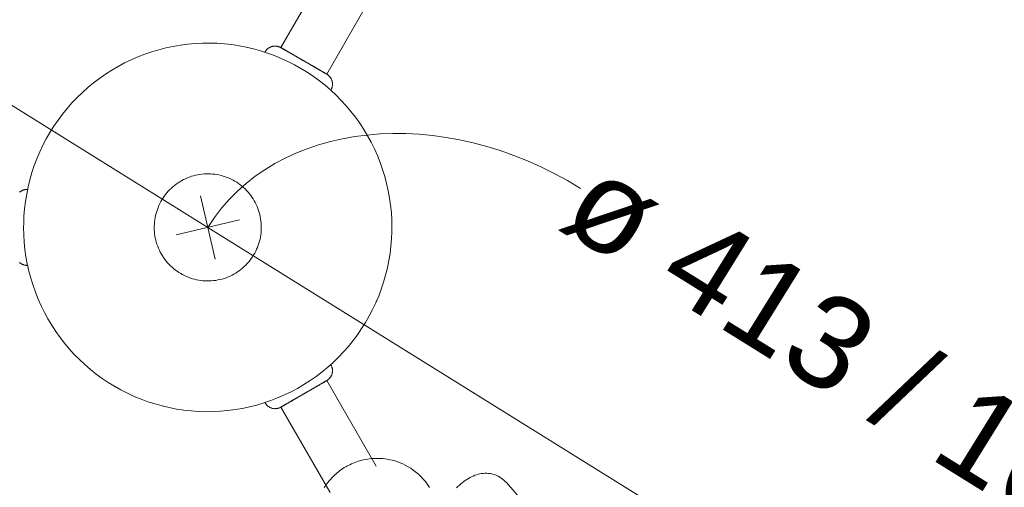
# Model space of a CAD drawing. Header units: millimetres. Extents: x 5734 to 11786, y -2931 to 7544.
# Tile 31 of 41: x 11503 to 11674, y 2070 to 2151. Entities that reach past the tile are written whole.
import ezdxf

# ---------------------------------------------------------------- set-up
doc = ezdxf.new("R2010")
doc.units = ezdxf.units.MM
doc.linetypes.add('Dash', pattern=[6, 3, -3])
doc.layers.add('A-ANNO-DIMS', color=7, linetype='Dash', lineweight=9, true_color=0xd2d2d2)
doc.layers.add('A-ANNO-DIMS-8', color=7, linetype='Continuous', lineweight=9)
doc.layers.add('E-LITE-EQPM', color=7, linetype='Continuous', lineweight=20)
doc.styles.add('Arial_1', font='arial.ttf', dxfattribs={"height": 16})
doc.dimstyles.new('Diameter_-_3mm_Arial_1', dxfattribs={"dimscale": 304.8, "dimtxt": 16.32415, "dimasz": 0, "dimexe": 0.062992, "dimexo": 0, "dimgap": 0.03937, "dimtad": 1, "dimjust": 3, "dimdec": 0, "dimzin": 0, "dimdsep": 46, "dimtxsty": 'Arial_1', "dimblk1": 'NONE', "dimblk2": 'NONE', "dimsah": 1, "dimcen": 0.09, "dimadec": 0, "dimazin": 0, "dimtfac": 1, "dimtdec": 4, "dimtix": 1, "dimtmove": 0, "dimatfit": 2, "dimfxl": 1, "dimtvp": 1, "dimtolj": 1, "dimtzin": 0, "dimarcsym": 2})

# ---------------------------------------------------------------- blocks, each defined once
blk = doc.blocks.new('3371X_LK - LT-513907-Alzado_PDF_kl')
at = {"layer": 'E-LITE-EQPM'}
for p, q in [((7767.34, 2160.83), (7758.78, 2145.99)), ((7766.74, 2141.39), (7775.31, 2156.23)), ((7762.76, 2143.69), (7758.78, 2145.99)), ((7766.74, 2141.39), (7762.76, 2143.69)), ((7762.76, 2085.88), (7766.74, 2088.18)), ((7775.31, 2073.34), (7766.74, 2088.18)), ((7758.78, 2083.58), (7762.76, 2085.88)), ((7758.78, 2083.58), (7767.34, 2068.74)), ((7820.75, 2044.65), (7797.96, 2070.47))]:
    blk.add_line(p, q, dxfattribs=at)
at = {"layer": 'E-LITE-EQPM', "flags": 128}
for points in [[(7778.07, 2114.78), (7778.05, 2116.06), (7777.97, 2117.34), (7777.84, 2118.62), (7777.66, 2119.88), (7777.43, 2121.14), (7777.15, 2122.39), (7776.82, 2123.63), (7776.45, 2124.85), (7776.02, 2126.06), (7775.55, 2127.25), (7775.02, 2128.41), (7774.46, 2129.56), (7773.84, 2130.68), (7773.18, 2131.78), (7772.48, 2132.85), (7771.74, 2133.9), (7770.95, 2134.91), (7770.13, 2135.89), (7769.27, 2136.83), (7768.37, 2137.74), (7767.43, 2138.61), (7766.46, 2139.45), (7765.46, 2140.24), (7764.42, 2141), (7763.36, 2141.71), (7762.27, 2142.38), (7761.15, 2143.01), (7760.01, 2143.59), (7758.85, 2144.12), (7757.67, 2144.61), (7756.46, 2145.05), (7755.25, 2145.44), (7754.01, 2145.78), (7752.77, 2146.08), (7751.51, 2146.32), (7750.24, 2146.51), (7748.97, 2146.65), (7747.7, 2146.74), (7746.42, 2146.78), (7745.14, 2146.77), (7743.86, 2146.71), (7742.58, 2146.59), (7741.31, 2146.43), (7740.05, 2146.21), (7738.8, 2145.95), (7737.56, 2145.63), (7736.33, 2145.27), (7735.12, 2144.85), (7733.93, 2144.39), (7732.75, 2143.88), (7731.6, 2143.33), (7730.47, 2142.73), (7729.37, 2142.08), (7728.29, 2141.39), (7727.24, 2140.66), (7726.22, 2139.88), (7725.23, 2139.07), (7724.28, 2138.22), (7723.36, 2137.33), (7722.47, 2136.4), (7721.63, 2135.44), (7720.82, 2134.44), (7720.06, 2133.42), (7719.33, 2132.36), (7718.65, 2131.28), (7718.01, 2130.17), (7717.42, 2129.04), (7716.87, 2127.88), (7716.37, 2126.7), (7715.92, 2125.5), (7715.52, 2124.29), (7715.16, 2123.06), (7714.85, 2121.82), (7714.6, 2120.56), (7714.39, 2119.3), (7714.24, 2118.03), (7714.13, 2116.75), (7714.08, 2115.48), (7714.07, 2114.78)], [(7756.12, 2145.16), (7755.25, 2145.44), (7754.01, 2145.78), (7752.77, 2146.08), (7751.51, 2146.32), (7750.24, 2146.51), (7748.97, 2146.65), (7747.7, 2146.74), (7746.42, 2146.78), (7745.14, 2146.77), (7743.86, 2146.71), (7742.58, 2146.59), (7741.31, 2146.43), (7740.05, 2146.21), (7738.8, 2145.95), (7737.56, 2145.63), (7736.33, 2145.27), (7735.12, 2144.85), (7733.93, 2144.39), (7732.75, 2143.88), (7731.6, 2143.33), (7730.47, 2142.73), (7729.37, 2142.08), (7728.29, 2141.39), (7727.24, 2140.66), (7726.22, 2139.88), (7725.23, 2139.07), (7724.28, 2138.22), (7723.36, 2137.33), (7722.47, 2136.4), (7721.63, 2135.44), (7720.82, 2134.44), (7720.06, 2133.42), (7719.33, 2132.36), (7718.65, 2131.28), (7718.01, 2130.17), (7717.42, 2129.04), (7716.87, 2127.88), (7716.37, 2126.7), (7715.92, 2125.5), (7715.52, 2124.29), (7715.16, 2123.06), (7714.85, 2121.82), (7714.74, 2121.27)], [(7756.02, 2145.21), (7756.05, 2145.28), (7756.1, 2145.34), (7756.14, 2145.41), (7756.19, 2145.48), (7756.24, 2145.54), (7756.29, 2145.6), (7756.35, 2145.66), (7756.4, 2145.71), (7756.46, 2145.77), (7756.52, 2145.82), (7756.59, 2145.87), (7756.65, 2145.91), (7756.72, 2145.96), (7756.79, 2146), (7756.86, 2146.03), (7756.93, 2146.07), (7757, 2146.1), (7757.08, 2146.13), (7757.15, 2146.16), (7757.23, 2146.18), (7757.31, 2146.2), (7757.39, 2146.22), (7757.47, 2146.23), (7757.54, 2146.24), (7757.62, 2146.25), (7757.7, 2146.26), (7757.78, 2146.26), (7757.86, 2146.25), (7757.94, 2146.25), (7758.02, 2146.24), (7758.1, 2146.23), (7758.18, 2146.21), (7758.26, 2146.2), (7758.34, 2146.18), (7758.41, 2146.15), (7758.49, 2146.12), (7758.56, 2146.09), (7758.64, 2146.06), (7758.71, 2146.03), (7758.78, 2145.99)], [(7762.76, 2143.69), (7762.6, 2143.78), (7762.44, 2143.87), (7762.28, 2143.96), (7762.12, 2144.05), (7761.97, 2144.15), (7761.81, 2144.24), (7761.66, 2144.32), (7761.51, 2144.41), (7761.36, 2144.5), (7761.21, 2144.58), (7761.06, 2144.67), (7760.92, 2144.75), (7760.78, 2144.83), (7760.64, 2144.91), (7760.51, 2144.99), (7760.38, 2145.06), (7760.25, 2145.13), (7760.13, 2145.21), (7760.01, 2145.27), (7759.9, 2145.34), (7759.79, 2145.4), (7759.69, 2145.46), (7759.59, 2145.52), (7759.5, 2145.57), (7759.41, 2145.62), (7759.32, 2145.67), (7759.25, 2145.72), (7759.17, 2145.76), (7759.11, 2145.8), (7759.05, 2145.83), (7758.99, 2145.86), (7758.94, 2145.89), (7758.9, 2145.92), (7758.86, 2145.94), (7758.83, 2145.95), (7758.81, 2145.97), (7758.79, 2145.98), (7758.78, 2145.99), (7758.78, 2145.99), (7758.78, 2145.99)], [(7758.78, 2145.99), (7758.78, 2145.99), (7758.79, 2145.98), (7758.8, 2145.97), (7758.83, 2145.96), (7758.85, 2145.94), (7758.89, 2145.92), (7758.93, 2145.9), (7758.98, 2145.87), (7759.03, 2145.84), (7759.09, 2145.81), (7759.15, 2145.77), (7759.23, 2145.73), (7759.3, 2145.68), (7759.38, 2145.64), (7759.47, 2145.59), (7759.56, 2145.53), (7759.66, 2145.48), (7759.76, 2145.42), (7759.87, 2145.36), (7759.98, 2145.29), (7760.1, 2145.22), (7760.22, 2145.15), (7760.35, 2145.08), (7760.47, 2145.01), (7760.61, 2144.93), (7760.74, 2144.85), (7760.88, 2144.77)], [(7766.74, 2141.39), (7766.74, 2141.39), (7766.73, 2141.4), (7766.71, 2141.4), (7766.69, 2141.42), (7766.66, 2141.43), (7766.63, 2141.45), (7766.59, 2141.48), (7766.54, 2141.51), (7766.49, 2141.54), (7766.43, 2141.57), (7766.36, 2141.61), (7766.29, 2141.65), (7766.22, 2141.69), (7766.13, 2141.74), (7766.05, 2141.79), (7765.95, 2141.84), (7765.86, 2141.9), (7765.75, 2141.96), (7765.65, 2142.02), (7765.53, 2142.09), (7765.42, 2142.15), (7765.3, 2142.22), (7765.17, 2142.3), (7765.04, 2142.37), (7764.91, 2142.45), (7764.78, 2142.52), (7764.64, 2142.6), (7764.49, 2142.69), (7764.35, 2142.77), (7764.2, 2142.86), (7764.05, 2142.94), (7763.9, 2143.03), (7763.75, 2143.12), (7763.59, 2143.21), (7763.44, 2143.3), (7763.28, 2143.39), (7763.12, 2143.48), (7762.96, 2143.57), (7762.8, 2143.66), (7762.76, 2143.69)], [(7764.6, 2142.63), (7764.74, 2142.55), (7764.87, 2142.47), (7765.01, 2142.39), (7765.14, 2142.31), (7765.26, 2142.24), (7765.39, 2142.17), (7765.5, 2142.1), (7765.62, 2142.04), (7765.73, 2141.98), (7765.83, 2141.92), (7765.93, 2141.86), (7766.02, 2141.8), (7766.11, 2141.75), (7766.19, 2141.7), (7766.27, 2141.66), (7766.34, 2141.62), (7766.41, 2141.58), (7766.47, 2141.54), (7766.53, 2141.51), (7766.58, 2141.48), (7766.62, 2141.46), (7766.65, 2141.44), (7766.68, 2141.42), (7766.71, 2141.41), (7766.73, 2141.4), (7766.74, 2141.39), (7766.74, 2141.39), (7766.74, 2141.39)], [(7766.74, 2141.39), (7766.81, 2141.35), (7766.88, 2141.3), (7766.94, 2141.26), (7767.01, 2141.21), (7767.07, 2141.16), (7767.13, 2141.1), (7767.18, 2141.04), (7767.24, 2140.99), (7767.29, 2140.93), (7767.34, 2140.86), (7767.38, 2140.8), (7767.43, 2140.73), (7767.47, 2140.66), (7767.51, 2140.59), (7767.55, 2140.52), (7767.58, 2140.45), (7767.61, 2140.37), (7767.64, 2140.3), (7767.66, 2140.22), (7767.68, 2140.15), (7767.7, 2140.07), (7767.71, 2139.99), (7767.73, 2139.91), (7767.73, 2139.83), (7767.74, 2139.75), (7767.74, 2139.67), (7767.74, 2139.59), (7767.74, 2139.51), (7767.73, 2139.43), (7767.72, 2139.35), (7767.71, 2139.27), (7767.69, 2139.19), (7767.67, 2139.12), (7767.65, 2139.04), (7767.62, 2138.97), (7767.59, 2138.89), (7767.56, 2138.82), (7767.52, 2138.75), (7767.49, 2138.68), (7767.44, 2138.61)], [(7778.07, 2114.78), (7778.05, 2116.06), (7777.97, 2117.34), (7777.84, 2118.62), (7777.66, 2119.88), (7777.43, 2121.14), (7777.15, 2122.39), (7776.82, 2123.63), (7776.45, 2124.85), (7776.02, 2126.06), (7775.55, 2127.25), (7775.02, 2128.41), (7774.46, 2129.56), (7773.84, 2130.68), (7773.18, 2131.78), (7772.48, 2132.85), (7771.74, 2133.9), (7770.95, 2134.91), (7770.13, 2135.89), (7769.27, 2136.83), (7768.37, 2137.74), (7767.43, 2138.61)], [(7755.37, 2114.78), (7755.37, 2115.16), (7755.34, 2115.53), (7755.31, 2115.9), (7755.25, 2116.27), (7755.19, 2116.63), (7755.11, 2117), (7755.01, 2117.36), (7754.9, 2117.71), (7754.78, 2118.06), (7754.64, 2118.41), (7754.49, 2118.75), (7754.32, 2119.08), (7754.14, 2119.41), (7753.95, 2119.73), (7753.75, 2120.04), (7753.53, 2120.34), (7753.3, 2120.63), (7753.06, 2120.92), (7752.81, 2121.19), (7752.55, 2121.46), (7752.28, 2121.71), (7752, 2121.95), (7751.71, 2122.19), (7751.41, 2122.4), (7751.1, 2122.61), (7750.78, 2122.81), (7750.46, 2122.99), (7750.12, 2123.16), (7749.79, 2123.31), (7749.44, 2123.45), (7749.09, 2123.58), (7748.74, 2123.7), (7748.38, 2123.8), (7748.02, 2123.88), (7747.65, 2123.95), (7747.28, 2124.01), (7746.91, 2124.05), (7746.54, 2124.07), (7746.17, 2124.09), (7745.8, 2124.08), (7745.43, 2124.06), (7745.06, 2124.03), (7744.69, 2123.98), (7744.32, 2123.92), (7743.96, 2123.84), (7743.6, 2123.75), (7743.24, 2123.65), (7742.89, 2123.53), (7742.54, 2123.39), (7742.2, 2123.24), (7741.87, 2123.08), (7741.54, 2122.91), (7741.22, 2122.72), (7740.9, 2122.52), (7740.6, 2122.31), (7740.3, 2122.08), (7740.01, 2121.84), (7739.74, 2121.6), (7739.47, 2121.34), (7739.21, 2121.07), (7738.97, 2120.79), (7738.73, 2120.5), (7738.51, 2120.2), (7738.3, 2119.89), (7738.1, 2119.58), (7737.92, 2119.26), (7737.74, 2118.93), (7737.58, 2118.59), (7737.44, 2118.25), (7737.31, 2117.9), (7737.19, 2117.55), (7737.09, 2117.19), (7737, 2116.83), (7736.92, 2116.46), (7736.86, 2116.1), (7736.82, 2115.73), (7736.79, 2115.36), (7736.77, 2114.99), (7736.77, 2114.78)], [(7713.36, 2120.87), (7713.42, 2120.93), (7713.48, 2120.98), (7713.55, 2121.02), (7713.62, 2121.07), (7713.68, 2121.11), (7713.75, 2121.15), (7713.82, 2121.19), (7713.9, 2121.22), (7713.97, 2121.25), (7714.05, 2121.28), (7714.12, 2121.3), (7714.2, 2121.32), (7714.28, 2121.34), (7714.36, 2121.36), (7714.44, 2121.37), (7714.51, 2121.38), (7714.59, 2121.38), (7714.67, 2121.38), (7714.75, 2121.38)], [(7714.07, 2114.78), (7714.1, 2113.51), (7714.17, 2112.23), (7714.3, 2110.95), (7714.48, 2109.69), (7714.71, 2108.43), (7714.99, 2107.18), (7715.32, 2105.94), (7715.7, 2104.72), (7716.12, 2103.51), (7716.6, 2102.32), (7717.12, 2101.15), (7717.69, 2100.01), (7718.3, 2098.88), (7718.96, 2097.79), (7719.66, 2096.72), (7720.4, 2095.67), (7721.19, 2094.66), (7722.01, 2093.68), (7722.88, 2092.74), (7723.78, 2091.83), (7724.71, 2090.96), (7725.68, 2090.12), (7726.68, 2089.33), (7727.72, 2088.57), (7728.78, 2087.86), (7729.87, 2087.19), (7730.99, 2086.56), (7732.13, 2085.98), (7733.29, 2085.45), (7734.48, 2084.96), (7735.68, 2084.52), (7736.9, 2084.13), (7738.13, 2083.79), (7739.38, 2083.49), (7740.63, 2083.25), (7741.9, 2083.06), (7743.17, 2082.92), (7744.45, 2082.83), (7745.73, 2082.79), (7747.01, 2082.8), (7748.28, 2082.86), (7749.56, 2082.98), (7750.83, 2083.14), (7752.09, 2083.36), (7753.34, 2083.62), (7754.58, 2083.94), (7755.81, 2084.3), (7757.02, 2084.72), (7758.21, 2085.18), (7759.39, 2085.69), (7760.54, 2086.24), (7761.67, 2086.84), (7762.78, 2087.49), (7763.85, 2088.18), (7764.9, 2088.91), (7765.92, 2089.69), (7766.91, 2090.5), (7767.87, 2091.35), (7768.78, 2092.24), (7769.67, 2093.17), (7770.51, 2094.13), (7771.32, 2095.12), (7772.09, 2096.15), (7772.81, 2097.21), (7773.49, 2098.29), (7774.13, 2099.4), (7774.72, 2100.53), (7775.27, 2101.69), (7775.77, 2102.87), (7776.22, 2104.07), (7776.63, 2105.28), (7776.98, 2106.51), (7777.29, 2107.75), (7777.55, 2109.01), (7777.75, 2110.27), (7777.91, 2111.54), (7778.01, 2112.82), (7778.06, 2114.09), (7778.07, 2114.78)], [(7736.77, 2114.78), (7736.78, 2114.41), (7736.8, 2114.04), (7736.84, 2113.67), (7736.89, 2113.3), (7736.95, 2112.94), (7737.04, 2112.57), (7737.13, 2112.21), (7737.24, 2111.86), (7737.37, 2111.51), (7737.5, 2111.16), (7737.66, 2110.82), (7737.82, 2110.49), (7738, 2110.16), (7738.19, 2109.84), (7738.39, 2109.53), (7738.61, 2109.23), (7738.84, 2108.94), (7739.08, 2108.65), (7739.33, 2108.38), (7739.59, 2108.11), (7739.86, 2107.86), (7740.14, 2107.62), (7740.44, 2107.38), (7740.74, 2107.16), (7741.05, 2106.96), (7741.36, 2106.76), (7741.69, 2106.58), (7742.02, 2106.41), (7742.36, 2106.26), (7742.7, 2106.12), (7743.05, 2105.99), (7743.4, 2105.87), (7743.76, 2105.77), (7744.12, 2105.69), (7744.49, 2105.62), (7744.86, 2105.56), (7745.23, 2105.52), (7745.6, 2105.49), (7745.97, 2105.48), (7746.34, 2105.49), (7746.71, 2105.51), (7747.08, 2105.54), (7747.45, 2105.59), (7747.82, 2105.65), (7748.18, 2105.73), (7748.55, 2105.82), (7748.9, 2105.92), (7749.25, 2106.04), (7749.6, 2106.18), (7749.94, 2106.33), (7750.28, 2106.49), (7750.61, 2106.66), (7750.93, 2106.85), (7751.24, 2107.05), (7751.55, 2107.26), (7751.84, 2107.49), (7752.13, 2107.73), (7752.41, 2107.97), (7752.67, 2108.23), (7752.93, 2108.5), (7753.18, 2108.78), (7753.41, 2109.07), (7753.63, 2109.37), (7753.84, 2109.67), (7754.04, 2109.99), (7754.23, 2110.31), (7754.4, 2110.64), (7754.56, 2110.98), (7754.7, 2111.32), (7754.84, 2111.67), (7754.95, 2112.02), (7755.06, 2112.38), (7755.15, 2112.74), (7755.22, 2113.1), (7755.28, 2113.47), (7755.33, 2113.84), (7755.36, 2114.21), (7755.37, 2114.58), (7755.37, 2114.78)], [(7775.3, 2101.75), (7775.77, 2102.87), (7776.22, 2104.07), (7776.63, 2105.28), (7776.98, 2106.51), (7777.29, 2107.75), (7777.55, 2109.01), (7777.75, 2110.27), (7777.91, 2111.54), (7778.01, 2112.82), (7778.06, 2114.09), (7778.07, 2114.78)], [(7714.75, 2108.19), (7714.67, 2108.18), (7714.59, 2108.19), (7714.51, 2108.19), (7714.43, 2108.2), (7714.35, 2108.21), (7714.28, 2108.23), (7714.2, 2108.25), (7714.12, 2108.27), (7714.04, 2108.29), (7713.97, 2108.32), (7713.9, 2108.35), (7713.82, 2108.39), (7713.75, 2108.42), (7713.68, 2108.46), (7713.61, 2108.5), (7713.55, 2108.55), (7713.48, 2108.59), (7713.42, 2108.64), (7713.36, 2108.7)], [(7714.74, 2108.3), (7714.99, 2107.18), (7715.32, 2105.94), (7715.7, 2104.72), (7716.12, 2103.51), (7716.6, 2102.32), (7717.12, 2101.15), (7717.69, 2100.01), (7718.3, 2098.88), (7718.96, 2097.79), (7719.66, 2096.72), (7720.4, 2095.67), (7721.19, 2094.66), (7722.01, 2093.68), (7722.88, 2092.74), (7723.78, 2091.83), (7724.71, 2090.96), (7725.68, 2090.12), (7726.68, 2089.33), (7727.72, 2088.57), (7728.78, 2087.86), (7729.87, 2087.19), (7729.99, 2087.12)], [(7767.35, 2090.89), (7767.87, 2091.35), (7768.78, 2092.24), (7769.67, 2093.17), (7770.51, 2094.13), (7771.32, 2095.12), (7772.09, 2096.15), (7772.81, 2097.21), (7773.49, 2098.29), (7774.13, 2099.4), (7774.72, 2100.53), (7775.27, 2101.69)], [(7767.45, 2090.96), (7767.49, 2090.89), (7767.52, 2090.82), (7767.56, 2090.75), (7767.59, 2090.68), (7767.62, 2090.6), (7767.65, 2090.53), (7767.67, 2090.45), (7767.69, 2090.37), (7767.71, 2090.29), (7767.72, 2090.22), (7767.73, 2090.14), (7767.74, 2090.06), (7767.74, 2089.98), (7767.74, 2089.9), (7767.74, 2089.82), (7767.73, 2089.74), (7767.73, 2089.66), (7767.71, 2089.58), (7767.7, 2089.5), (7767.68, 2089.42), (7767.66, 2089.34), (7767.64, 2089.27), (7767.61, 2089.19), (7767.58, 2089.12), (7767.54, 2089.05), (7767.51, 2088.98), (7767.47, 2088.91), (7767.43, 2088.84), (7767.38, 2088.77), (7767.34, 2088.71), (7767.29, 2088.64), (7767.24, 2088.58), (7767.18, 2088.52), (7767.12, 2088.47), (7767.06, 2088.41), (7767, 2088.36), (7766.94, 2088.31), (7766.88, 2088.27), (7766.81, 2088.22), (7766.74, 2088.18)], [(7762.76, 2085.88), (7762.92, 2085.97), (7763.08, 2086.07), (7763.24, 2086.16), (7763.39, 2086.25), (7763.55, 2086.34), (7763.71, 2086.43), (7763.86, 2086.52), (7764.01, 2086.6), (7764.16, 2086.69), (7764.31, 2086.78), (7764.46, 2086.86), (7764.6, 2086.94), (7764.74, 2087.02), (7764.87, 2087.1), (7765.01, 2087.18), (7765.14, 2087.25), (7765.26, 2087.33), (7765.39, 2087.4), (7765.5, 2087.47), (7765.62, 2087.53), (7765.73, 2087.59), (7765.83, 2087.65), (7765.93, 2087.71), (7766.02, 2087.77), (7766.11, 2087.82), (7766.19, 2087.86), (7766.27, 2087.91), (7766.34, 2087.95), (7766.41, 2087.99), (7766.47, 2088.02), (7766.53, 2088.06), (7766.58, 2088.08), (7766.62, 2088.11), (7766.65, 2088.13), (7766.68, 2088.15), (7766.71, 2088.16), (7766.73, 2088.17), (7766.74, 2088.18), (7766.74, 2088.18), (7766.74, 2088.18)], [(7766.74, 2088.18), (7766.74, 2088.18), (7766.73, 2088.17), (7766.71, 2088.16), (7766.69, 2088.15), (7766.66, 2088.14), (7766.63, 2088.12), (7766.59, 2088.09), (7766.54, 2088.06), (7766.49, 2088.03), (7766.43, 2088), (7766.36, 2087.96), (7766.29, 2087.92), (7766.22, 2087.88), (7766.13, 2087.83), (7766.05, 2087.78), (7765.95, 2087.73), (7765.86, 2087.67), (7765.75, 2087.61), (7765.65, 2087.55), (7765.53, 2087.48), (7765.42, 2087.42), (7765.3, 2087.35), (7765.17, 2087.27), (7765.04, 2087.2), (7764.91, 2087.12), (7764.78, 2087.05), (7764.64, 2086.97)], [(7730.06, 2087.08), (7730.99, 2086.56), (7732.13, 2085.98), (7733.29, 2085.45), (7734.48, 2084.96), (7735.68, 2084.52), (7736.9, 2084.13), (7738.13, 2083.79), (7739.38, 2083.49), (7740.63, 2083.25), (7741.9, 2083.06), (7743.17, 2082.92), (7744.45, 2082.83), (7745.73, 2082.79), (7747.01, 2082.8), (7748.28, 2082.86), (7749.56, 2082.98), (7750.83, 2083.14), (7752.09, 2083.36), (7753.34, 2083.62), (7754.58, 2083.94), (7755.81, 2084.3), (7756.12, 2084.41)], [(7758.78, 2083.58), (7758.78, 2083.58), (7758.79, 2083.59), (7758.8, 2083.6), (7758.83, 2083.61), (7758.85, 2083.63), (7758.89, 2083.65), (7758.93, 2083.67), (7758.98, 2083.7), (7759.03, 2083.73), (7759.09, 2083.76), (7759.15, 2083.8), (7759.23, 2083.84), (7759.3, 2083.89), (7759.38, 2083.93), (7759.47, 2083.98), (7759.56, 2084.04), (7759.66, 2084.09), (7759.76, 2084.15), (7759.87, 2084.21), (7759.98, 2084.28), (7760.1, 2084.35), (7760.22, 2084.42), (7760.35, 2084.49), (7760.47, 2084.56), (7760.61, 2084.64), (7760.74, 2084.72), (7760.88, 2084.8), (7761.02, 2084.88), (7761.17, 2084.96), (7761.32, 2085.05), (7761.46, 2085.13), (7761.62, 2085.22), (7761.77, 2085.31), (7761.93, 2085.4), (7762.08, 2085.49), (7762.24, 2085.58), (7762.4, 2085.67), (7762.56, 2085.76), (7762.72, 2085.86), (7762.76, 2085.88)], [(7758.78, 2083.58), (7758.7, 2083.54), (7758.63, 2083.51), (7758.56, 2083.47), (7758.49, 2083.44), (7758.41, 2083.42), (7758.33, 2083.39), (7758.26, 2083.37), (7758.18, 2083.35), (7758.1, 2083.34), (7758.02, 2083.33), (7757.94, 2083.32), (7757.86, 2083.32), (7757.78, 2083.31), (7757.7, 2083.31), (7757.62, 2083.32), (7757.54, 2083.33), (7757.46, 2083.34), (7757.38, 2083.35), (7757.31, 2083.37), (7757.23, 2083.39), (7757.15, 2083.41), (7757.08, 2083.44), (7757, 2083.47), (7756.93, 2083.5), (7756.86, 2083.54), (7756.79, 2083.57), (7756.72, 2083.61), (7756.65, 2083.66), (7756.59, 2083.7), (7756.52, 2083.75), (7756.46, 2083.8), (7756.4, 2083.86), (7756.35, 2083.91), (7756.29, 2083.97), (7756.24, 2084.03), (7756.19, 2084.1), (7756.14, 2084.16), (7756.1, 2084.23), (7756.05, 2084.29), (7756.01, 2084.36)], [(7760.92, 2084.82), (7760.78, 2084.74), (7760.64, 2084.66), (7760.51, 2084.58), (7760.38, 2084.51), (7760.25, 2084.44), (7760.13, 2084.36), (7760.01, 2084.3), (7759.9, 2084.23), (7759.79, 2084.17), (7759.69, 2084.11), (7759.59, 2084.05), (7759.5, 2084), (7759.41, 2083.95), (7759.32, 2083.9), (7759.25, 2083.85), (7759.17, 2083.81), (7759.11, 2083.77), (7759.05, 2083.74), (7758.99, 2083.71), (7758.94, 2083.68), (7758.9, 2083.65), (7758.86, 2083.63), (7758.83, 2083.61), (7758.81, 2083.6), (7758.79, 2083.59), (7758.78, 2083.58), (7758.78, 2083.58), (7758.78, 2083.58)], [(7784.62, 2069.65), (7784.27, 2070.16), (7783.91, 2070.64), (7783.52, 2071.1), (7783.11, 2071.53), (7782.68, 2071.93), (7782.24, 2072.3), (7781.79, 2072.65), (7781.33, 2072.96), (7780.87, 2073.24), (7780.4, 2073.49), (7779.94, 2073.71), (7779.48, 2073.91), (7779.02, 2074.08), (7778.57, 2074.23), (7778.12, 2074.35), (7777.69, 2074.45), (7777.26, 2074.53), (7776.84, 2074.59), (7776.43, 2074.64), (7776.03, 2074.66), (7775.64, 2074.68), (7775.26, 2074.68), (7774.88, 2074.66), (7774.52, 2074.64), (7774.16, 2074.6), (7773.82, 2074.55), (7773.48, 2074.49), (7773.15, 2074.43), (7772.83, 2074.35), (7772.51, 2074.27), (7772.2, 2074.17), (7771.9, 2074.07), (7771.61, 2073.96), (7771.32, 2073.85), (7771.03, 2073.72), (7770.75, 2073.59), (7770.48, 2073.46), (7770.21, 2073.31), (7770.06, 2073.23)], [(7770.06, 2073.23), (7769.8, 2073.07), (7769.54, 2072.91), (7769.29, 2072.74), (7769.04, 2072.55), (7768.79, 2072.37), (7768.54, 2072.17), (7768.3, 2071.96), (7768.07, 2071.75), (7767.84, 2071.52), (7767.61, 2071.29), (7767.38, 2071.04), (7767.16, 2070.78), (7766.94, 2070.51), (7766.73, 2070.23), (7766.52, 2069.94), (7766.32, 2069.63)], [(7797.96, 2070.47), (7797.75, 2070.69), (7797.53, 2070.89), (7797.31, 2071.09), (7797.07, 2071.26), (7796.82, 2071.43), (7796.56, 2071.57), (7796.29, 2071.7), (7796.01, 2071.81), (7795.73, 2071.9), (7795.44, 2071.98), (7795.15, 2072.03), (7794.86, 2072.07), (7794.56, 2072.09), (7794.26, 2072.09), (7793.96, 2072.07), (7793.66, 2072.04), (7793.37, 2071.99), (7793.07, 2071.92), (7792.78, 2071.83), (7792.49, 2071.74), (7792.2, 2071.62), (7791.92, 2071.5), (7791.64, 2071.35), (7791.36, 2071.2), (7791.09, 2071.03), (7790.82, 2070.86), (7790.56, 2070.67), (7790.3, 2070.46), (7790.04, 2070.25), (7789.79, 2070.03), (7789.55, 2069.79), (7789.31, 2069.55)]]:
    blk.add_lwpolyline(points, dxfattribs=at)
blk = doc.blocks.new('DIMBLOCK13-Alzado_PDF_kl')
at = {"layer": 'A-ANNO-DIMS-8', "color": 8, "true_color": 0x787878, "transparency": 16777216}
for p, q in [((11535.58, 2114.78), (11360.31, 2223.68)), ((11534.3, 2120.29), (11536.87, 2109.28)), ((11530.07, 2113.5), (11541.09, 2116.07)), ((11535.58, 2114.78), (11710.86, 2005.89))]:
    blk.add_line(p, q, dxfattribs=at)
for start, end in [(142.8163, 153.4786), (322.8163, 333.4786)]:
    blk.add_arc((11535.58, 2114.78), 206.35, start, end, dxfattribs=at)
blk.add_ellipse((11579.27, 2087.64), major_axis=(-43.68, 27.14), ratio=0.776615, start_param=4.712389, end_param=6.283185, dxfattribs=at)
at = {"layer": 'A-ANNO-DIMS-8', "color": 0, "transparency": 16777216, "insert": (11604.68, 2128.55), "char_height": 16, "width": 152.1913, "attachment_point": 1, "rotation": 328.1475, "line_spacing_factor": 0.941778, "style": 'Arial_1'}
blk.add_mtext('ø 413 / 16.2"', dxfattribs=at)
blk = doc.blocks.new('_None')

msp = doc.modelspace()

# ---------------------------------------------------------------- linework, layer by layer
at = {"layer": 'A-ANNO-DIMS'}
msp.add_circle((11535.58, 2114.78), 206.35, dxfattribs=at)

# ---------------------------------------------------------------- block references
at = {"layer": 'E-LITE-EQPM'}
msp.add_blockref('3371X_LK - LT-513907-Alzado_PDF_kl', (3789.51, 0), dxfattribs=at)

# ---------------------------------------------------------------- dimensions: what is measured, and where the dimension line sits
at = {"layer": 'A-ANNO-DIMS', "color": 8, "linetype": 'Continuous', "true_color": 0x787878}
dim = msp.add_diameter_dim_2p(p1=(11710.86, 2005.89), p2=(11360.31, 2223.68), dimstyle='Diameter_-_3mm_Arial_1', override={"dimpost": 'ø<>'}, dxfattribs=at)
dim.commit()
dim.dimension.update_dxf_attribs({"geometry": 'DIMBLOCK13-Alzado_PDF_kl', "text_midpoint": (11547.38, 2133.78)})

doc.saveas('drawing.dxf')
